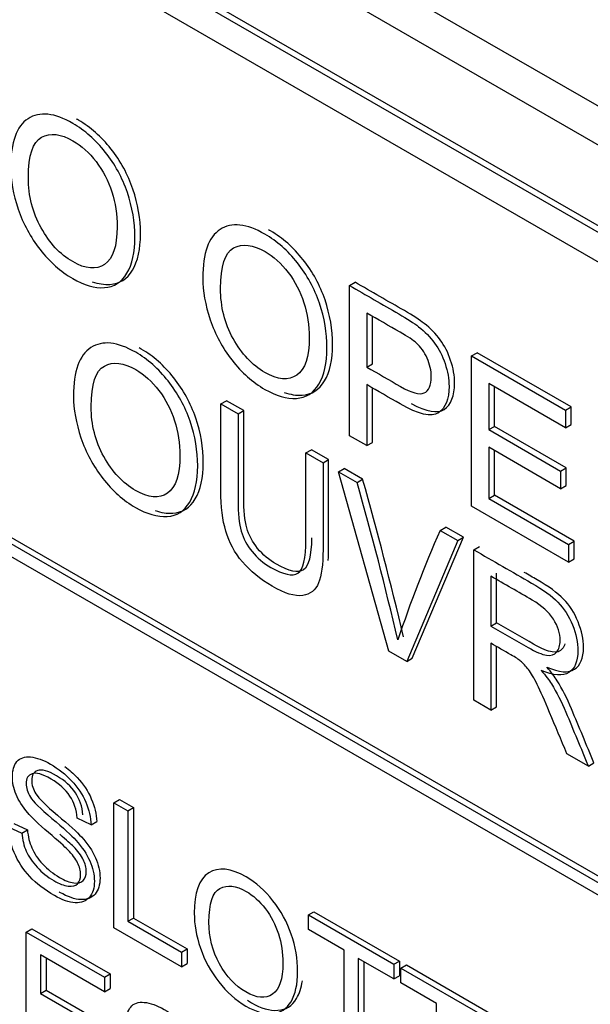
# Model space of a CAD drawing. Header units: inches. Extents: x 1 to 359, y -2 to 239.
# Tile 60 of 64: x 337.264 to 337.624, y 185.172 to 185.793. Entities that reach past the tile are written whole.
import ezdxf

# ---------------------------------------------------------------- set-up
doc = ezdxf.new("R2010")
doc.units = ezdxf.units.IN
doc.header["$MEASUREMENT"] = 0
doc.layers.add('Default', color=7, linetype='Continuous')
doc.layers.add('LAB20180', color=7, linetype='Continuous')

# ---------------------------------------------------------------- blocks, each defined once
blk = doc.blocks.new('SE1')
at = {"layer": 'LAB20180', "color": 7, "linetype": 'Continuous'}
for p, q in [((338.45179, 185.2635), (336.8608, 186.18206)), ((338.43058, 185.25125), (336.83959, 186.16981)), ((338.29413, 185.27491), (336.96896, 186.04)), ((338.29767, 185.27696), (336.9725, 186.04204)), ((338.29413, 185.25614), (336.96896, 186.02122)), ((336.96864, 185.6299), (338.29446, 184.86444)), ((336.97217, 185.63194), (338.298, 184.86648)), ((337.47179, 185.62564), (337.47533, 185.62768)), ((338.29446, 184.85627), (336.96864, 185.62174)), ((337.47179, 185.53082), (337.47179, 185.62564)), ((337.48262, 185.60828), (337.48262, 185.57419)), ((337.48615, 185.57623), (337.48615, 185.60623)), ((337.54877, 185.5812), (337.55231, 185.58324)), ((337.61152, 185.54905), (337.55231, 185.58324)), ((337.54877, 185.48637), (337.54877, 185.5812)), ((337.54877, 185.5812), (337.60798, 185.54701)), ((337.48262, 185.57419), (337.48615, 185.57623)), ((337.48262, 185.56308), (337.48262, 185.52457)), ((337.48615, 185.52661), (337.48615, 185.56129)), ((337.60798, 185.5359), (337.55954, 185.56387)), ((337.55954, 185.56387), (337.55954, 185.5347)), ((337.56308, 185.53674), (337.56308, 185.56182)), ((337.39066, 185.55089), (337.39419, 185.55293)), ((337.40502, 185.54668), (337.39419, 185.55293)), ((337.39066, 185.55089), (337.40148, 185.54464)), ((337.40148, 185.54464), (337.40502, 185.54668)), ((337.60798, 185.54701), (337.61152, 185.54905)), ((337.60798, 185.54701), (337.60798, 185.5359)), ((337.61152, 185.53794), (337.61152, 185.54905)), ((337.55954, 185.5347), (337.56308, 185.53674)), ((337.55954, 185.5347), (337.60487, 185.50853)), ((337.6084, 185.51057), (337.56308, 185.53674)), ((337.60798, 185.5359), (337.61152, 185.53794)), ((337.48262, 185.52457), (337.47179, 185.53082)), ((337.44429, 185.51993), (337.44783, 185.52197)), ((337.4586, 185.51575), (337.44783, 185.52197)), ((337.48262, 185.52457), (337.48615, 185.52661)), ((337.60487, 185.49736), (337.55954, 185.52352)), ((337.55954, 185.52352), (337.55954, 185.49126)), ((337.56308, 185.49331), (337.56308, 185.52148)), ((337.44429, 185.51993), (337.45506, 185.51371)), ((337.45506, 185.51371), (337.4586, 185.51575)), ((337.46474, 185.50812), (337.46828, 185.51016)), ((337.48003, 185.50338), (337.46828, 185.51016)), ((337.60487, 185.50853), (337.6084, 185.51057)), ((337.60487, 185.50853), (337.60487, 185.49736)), ((337.6084, 185.4994), (337.6084, 185.51057)), ((337.49645, 185.39493), (337.46474, 185.50812)), ((337.46474, 185.50812), (337.47649, 185.50133)), ((337.47649, 185.50133), (337.48003, 185.50338)), ((337.60487, 185.49736), (337.6084, 185.4994)), ((337.55954, 185.49126), (337.56308, 185.49331)), ((337.55954, 185.49126), (337.6099, 185.46219)), ((337.61343, 185.46423), (337.56308, 185.49331)), ((337.6099, 185.45108), (337.54877, 185.48637)), ((337.52893, 185.47106), (337.53246, 185.4731)), ((337.54356, 185.4667), (337.53246, 185.4731)), ((337.51136, 185.3904), (337.54356, 185.4667)), ((337.52893, 185.47106), (337.54003, 185.46466)), ((337.54003, 185.46466), (337.54356, 185.4667)), ((337.54003, 185.46466), (337.50782, 185.38836)), ((337.55014, 185.45882), (337.55368, 185.46086)), ((337.55014, 185.36393), (337.55014, 185.45882)), ((337.6099, 185.46219), (337.61343, 185.46423)), ((337.6099, 185.46219), (337.6099, 185.45108)), ((337.61343, 185.45312), (337.61343, 185.46423)), ((337.6099, 185.45108), (337.61343, 185.45312)), ((337.56096, 185.44209), (337.56096, 185.41071)), ((337.5645, 185.41275), (337.5645, 185.44413)), ((337.56096, 185.41071), (337.5645, 185.41275)), ((337.56096, 185.39979), (337.56096, 185.35768)), ((337.5645, 185.35972), (337.5645, 185.39774)), ((337.50782, 185.38836), (337.49645, 185.39493)), ((337.50782, 185.38836), (337.51136, 185.3904)), ((337.56096, 185.35768), (337.55014, 185.36393)), ((337.56096, 185.35768), (337.5645, 185.35972)), ((337.62236, 185.32223), (337.6088, 185.33006)), ((337.62236, 185.32223), (337.6259, 185.32427)), ((337.32309, 185.29919), (337.32663, 185.30123)), ((337.32309, 185.22022), (337.32309, 185.29919)), ((337.32309, 185.29919), (337.33206, 185.29401)), ((337.32663, 185.30123), (337.3356, 185.29605)), ((337.33206, 185.29401), (337.3356, 185.29605)), ((337.33206, 185.29401), (337.33206, 185.22429)), ((337.3356, 185.29605), (337.3356, 185.22633)), ((337.26011, 185.28606), (337.26862, 185.28204)), ((337.3088, 185.2852), (337.3001, 185.28949)), ((337.3088, 185.2852), (337.31233, 185.28724)), ((337.25657, 185.28402), (337.26509, 185.28)), ((337.26509, 185.28), (337.26862, 185.28204)), ((337.4458, 185.22834), (337.44934, 185.23038)), ((337.44934, 185.23038), (337.50329, 185.19923)), ((337.33206, 185.22429), (337.3356, 185.22633)), ((337.33206, 185.22429), (337.3658, 185.20481)), ((337.3356, 185.22633), (337.36934, 185.20685)), ((337.4458, 185.21909), (337.4458, 185.22834)), ((337.4458, 185.22834), (337.49976, 185.19719)), ((337.26791, 185.21754), (337.27144, 185.21958)), ((337.26791, 185.13852), (337.26791, 185.21754)), ((337.26791, 185.21754), (337.31722, 185.18907)), ((337.27144, 185.21958), (337.32076, 185.19111)), ((337.3658, 185.19556), (337.32309, 185.22022)), ((337.46829, 185.2061), (337.4458, 185.21909)), ((337.3658, 185.20481), (337.36934, 185.20685)), ((337.3658, 185.20481), (337.3658, 185.19556)), ((337.36934, 185.20685), (337.36934, 185.1976)), ((337.46829, 185.13639), (337.46829, 185.2061)), ((337.31722, 185.17982), (337.27692, 185.20308)), ((337.27692, 185.20308), (337.27692, 185.17879)), ((337.28046, 185.20104), (337.28046, 185.18083)), ((337.49976, 185.18794), (337.47726, 185.20092)), ((337.47726, 185.20092), (337.47726, 185.13121)), ((337.4808, 185.19888), (337.4808, 185.13325)), ((337.49976, 185.19719), (337.50329, 185.19923)), ((337.50329, 185.19923), (337.50329, 185.18998)), ((337.3658, 185.19556), (337.36934, 185.1976)), ((337.49976, 185.19719), (337.49976, 185.18794)), ((337.50408, 185.19469), (337.50762, 185.19673)), ((337.50408, 185.18544), (337.50408, 185.19469)), ((337.50408, 185.19469), (337.55808, 185.16352)), ((337.50762, 185.19673), (337.56162, 185.16556)), ((337.31722, 185.18907), (337.32076, 185.19111)), ((337.31722, 185.18907), (337.31722, 185.17982)), ((337.32076, 185.19111), (337.32076, 185.18186)), ((337.49976, 185.18794), (337.50329, 185.18998)), ((337.52657, 185.17245), (337.50408, 185.18544)), ((337.27692, 185.17879), (337.28046, 185.18083)), ((337.28046, 185.18083), (337.31821, 185.15904)), ((337.31722, 185.17982), (337.32076, 185.18186)), ((337.27692, 185.17879), (337.31467, 185.157)), ((337.52657, 185.10274), (337.52657, 185.17245))]:
    blk.add_line(p, q, dxfattribs=at)
for centre, radius, start, end in [((335.26658, 184.87691), 2.30039, 13.24518, 15.80288), ((335.26305, 184.87487), 2.30039, 13.24518, 15.80288), ((338.23026, 185.16067), 0.76695, 156.12678, 161.66456)]:
    blk.add_arc(centre, radius, start, end, dxfattribs=at)
for points, knots in [([(337.25813, 185.70032), (337.25813, 185.71604), (337.26179, 185.72618), (337.26906, 185.73094), (337.27631, 185.73569), (337.28579, 185.7346), (337.30488, 185.72359), (337.31171, 185.71756), (337.31778, 185.70989), (337.32387, 185.70219), (337.32849, 185.69366), (337.33167, 185.68438), (337.33486, 185.67504), (337.33642, 185.66566), (337.33642, 185.6466), (337.33473, 185.63899), (337.32806, 185.62769), (337.3233, 185.62469), (337.31718, 185.62431), (337.31101, 185.62393), (337.30438, 185.62589), (337.28957, 185.63445), (337.28268, 185.64057), (337.27054, 185.65616), (337.26595, 185.66469), (337.26283, 185.67394), (337.25971, 185.68321), (337.25813, 185.69199), (337.25813, 185.70032)], [0, 0, 0, 0, 0.133447, 0.133447, 0.133447, 0.256566, 0.256566, 0.337089, 0.337089, 0.337089, 0.417383, 0.417383, 0.417383, 0.502336, 0.502336, 0.588422, 0.588422, 0.674508, 0.674508, 0.674508, 0.751424, 0.751424, 0.834849, 0.834849, 0.918274, 0.918274, 0.918274, 1, 1, 1, 1]), ([(337.30952, 185.62801), (337.31341, 185.6267), (337.31714, 185.62613), (337.32071, 185.62636), (337.32684, 185.62673), (337.33159, 185.62973), (337.33826, 185.64103), (337.33996, 185.64864), (337.33996, 185.66771), (337.33839, 185.67708), (337.3352, 185.68642), (337.33203, 185.6957), (337.32741, 185.70423), (337.32131, 185.71193), (337.31525, 185.7196), (337.30841, 185.72563), (337.30042, 185.73024), (337.29999, 185.73049), (337.29955, 185.73073)], [0.2809176, 0.2809176, 0.2809176, 0.2809176, 0.3254923, 0.3254923, 0.3254923, 0.4115781, 0.4115781, 0.4976638, 0.4976638, 0.5826169, 0.5826169, 0.5826169, 0.6629108, 0.6629108, 0.6629108, 0.7434342, 0.7434342, 0.7481455, 0.7481455, 0.7481455, 0.7481455]), ([(337.26928, 185.69363), (337.26928, 185.68221), (337.27196, 185.67163), (337.27727, 185.66207), (337.2826, 185.65245), (337.28918, 185.64534), (337.30537, 185.63599), (337.31209, 185.63539), (337.32259, 185.64259), (337.32521, 185.65048), (337.32521, 185.67037), (337.32412, 185.67769), (337.32188, 185.68473), (337.31963, 185.6918), (337.3163, 185.69818), (337.30766, 185.70948), (337.3028, 185.71387), (337.28973, 185.72141), (337.28312, 185.7222), (337.27759, 185.71926), (337.2721, 185.71634), (337.26928, 185.70784), (337.26928, 185.69363)], [0, 0, 0, 0, 0.129361, 0.129361, 0.129361, 0.253624, 0.253624, 0.379577, 0.379577, 0.50553, 0.50553, 0.585148, 0.585148, 0.585148, 0.664139, 0.664139, 0.74313, 0.74313, 0.854835, 0.854835, 0.854835, 1, 1, 1, 1]), ([(337.37923, 185.63041), (337.37923, 185.64613), (337.38289, 185.65626), (337.39017, 185.66102), (337.39741, 185.66577), (337.4069, 185.66469), (337.42603, 185.65364), (337.43281, 185.64764), (337.43888, 185.63997), (337.44497, 185.63227), (337.4496, 185.62375), (337.45277, 185.61447), (337.45596, 185.60512), (337.45752, 185.59575), (337.45752, 185.57668), (337.45588, 185.56904), (337.45249, 185.56342), (337.44912, 185.55782), (337.4444, 185.55477), (337.43215, 185.55402), (337.42548, 185.55597), (337.41067, 185.56453), (337.40378, 185.57065), (337.39164, 185.58625), (337.38705, 185.59477), (337.38082, 185.61327), (337.37923, 185.62207), (337.37923, 185.63041)], [0, 0, 0, 0, 0.133447, 0.133447, 0.133447, 0.256218, 0.256218, 0.337096, 0.337096, 0.337096, 0.41739, 0.41739, 0.41739, 0.505072, 0.505072, 0.593922, 0.593922, 0.593922, 0.671214, 0.671214, 0.748505, 0.748505, 0.832337, 0.832337, 0.916168, 0.916168, 1, 1, 1, 1]), ([(337.43049, 185.55814), (337.43444, 185.5568), (337.43822, 185.55622), (337.44794, 185.55682), (337.45265, 185.55987), (337.45603, 185.56547), (337.45942, 185.57108), (337.46106, 185.57872), (337.46106, 185.59779), (337.45949, 185.60716), (337.4563, 185.61651), (337.45313, 185.62579), (337.44851, 185.63431), (337.44242, 185.64201), (337.43635, 185.64968), (337.42957, 185.65568), (337.42154, 185.66032), (337.42111, 185.66056), (337.42068, 185.66079)], [0.2834388, 0.2834388, 0.2834388, 0.2834388, 0.3287862, 0.3287862, 0.4060777, 0.4060777, 0.4060777, 0.4949283, 0.4949283, 0.5826099, 0.5826099, 0.5826099, 0.662904, 0.662904, 0.662904, 0.7437817, 0.7437817, 0.7483621, 0.7483621, 0.7483621, 0.7483621]), ([(337.39044, 185.62368), (337.39044, 185.61226), (337.39306, 185.60171), (337.39837, 185.59215), (337.4037, 185.58253), (337.41034, 185.57539), (337.42647, 185.56608), (337.43319, 185.56548), (337.43844, 185.56907), (337.44372, 185.57269), (337.44637, 185.58053), (337.44637, 185.60042), (337.44522, 185.60777), (337.44074, 185.62185), (337.43746, 185.62823), (337.43308, 185.63391), (337.42875, 185.63954), (337.4239, 185.64395), (337.41083, 185.65149), (337.40422, 185.65228), (337.39869, 185.64935), (337.3932, 185.64642), (337.39044, 185.63789), (337.39044, 185.62368)], [0, 0, 0, 0, 0.129275, 0.129275, 0.129275, 0.243005, 0.243005, 0.359073, 0.359073, 0.359073, 0.493901, 0.493901, 0.579129, 0.579129, 0.664357, 0.664357, 0.664357, 0.743292, 0.743292, 0.854918, 0.854918, 0.854918, 1, 1, 1, 1]), ([(337.51065, 185.55106), (337.52043, 185.54592), (337.52734, 185.54468), (337.53137, 185.54741), (337.5358, 185.55041), (337.53804, 185.55593), (337.53804, 185.56875), (337.53715, 185.57352), (337.53552, 185.57841), (337.53388, 185.58333), (337.53167, 185.5876), (337.52896, 185.59135), (337.52623, 185.59514), (337.52284, 185.59856), (337.51879, 185.6017), (337.51595, 185.60391), (337.5118, 185.60663), (337.50633, 185.60978), (337.49599, 185.61575), (337.48566, 185.62172), (337.47533, 185.62768)], [0.16596, 0.16596, 0.16596, 0.16596, 0.3288929, 0.3288929, 0.3288929, 0.4656485, 0.4656485, 0.5457788, 0.5457788, 0.5457788, 0.6186441, 0.6186441, 0.6186441, 0.6954631, 0.6954631, 0.6954631, 0.7829864, 0.7829864, 0.7829864, 1, 1, 1, 1]), ([(337.47179, 185.62564), (337.48213, 185.61967), (337.49246, 185.61371), (337.50279, 185.60774), (337.50826, 185.60459), (337.51242, 185.60187), (337.51526, 185.59966), (337.51931, 185.59652), (337.52269, 185.5931), (337.52543, 185.58931), (337.52814, 185.58556), (337.53035, 185.58129), (337.53199, 185.57637), (337.53362, 185.57147), (337.5345, 185.56671), (337.5345, 185.55389), (337.53226, 185.54837), (337.52783, 185.54537), (337.52335, 185.54233), (337.51531, 185.5442), (337.50372, 185.55089), (337.49669, 185.55495), (337.48965, 185.55902), (337.48262, 185.56308)], [0, 0, 0, 0, 0.217014, 0.217014, 0.217014, 0.304537, 0.304537, 0.304537, 0.381356, 0.381356, 0.381356, 0.454221, 0.454221, 0.454221, 0.534351, 0.534351, 0.671107, 0.671107, 0.671107, 0.85226, 0.85226, 0.85226, 1, 1, 1, 1]), ([(337.48262, 185.57419), (337.48971, 185.57009), (337.4968, 185.566), (337.50389, 185.56191), (337.51094, 185.55784), (337.51591, 185.55648), (337.52182, 185.55913), (337.5233, 185.56257), (337.5233, 185.57204), (337.52242, 185.57596), (337.52073, 185.57977), (337.51901, 185.58363), (337.51668, 185.58685), (337.51384, 185.58943), (337.512, 185.5911), (337.50859, 185.59328), (337.50367, 185.59613), (337.49665, 185.60018), (337.48963, 185.60423), (337.48262, 185.60828)], [0, 0, 0, 0, 0.215503, 0.215503, 0.215503, 0.355036, 0.355036, 0.494568, 0.494568, 0.595609, 0.595609, 0.595609, 0.683177, 0.683177, 0.683177, 0.786668, 0.786668, 0.786668, 1, 1, 1, 1]), ([(337.29771, 185.55588), (337.29771, 185.57154), (337.30138, 185.58173), (337.30865, 185.58644), (337.31595, 185.59116), (337.32538, 185.59016), (337.34446, 185.57914), (337.35129, 185.57311), (337.35736, 185.56538), (337.36341, 185.55768), (337.36808, 185.54922), (337.37125, 185.53994), (337.37444, 185.5306), (337.37601, 185.52122), (337.37601, 185.50216), (337.37431, 185.49455), (337.36764, 185.48325), (337.36288, 185.48025), (337.35676, 185.47987), (337.3506, 185.47949), (337.34397, 185.48145), (337.32915, 185.49), (337.32226, 185.49606), (337.31619, 185.50392), (337.31015, 185.51175), (337.30553, 185.52024), (337.30242, 185.52949), (337.29929, 185.53877), (337.29771, 185.54755), (337.29771, 185.55588)], [0, 0, 0, 0, 0.133288, 0.133288, 0.133288, 0.256521, 0.256521, 0.337119, 0.337119, 0.337119, 0.417249, 0.417249, 0.417249, 0.502221, 0.502221, 0.588326, 0.588326, 0.674431, 0.674431, 0.674431, 0.752879, 0.752879, 0.837964, 0.837964, 0.837964, 0.918255, 0.918255, 0.918255, 1, 1, 1, 1]), ([(337.34913, 185.48356), (337.35301, 185.48225), (337.35673, 185.48169), (337.3603, 185.48191), (337.36642, 185.48229), (337.37118, 185.48529), (337.37785, 185.49659), (337.37954, 185.5042), (337.37954, 185.52326), (337.37798, 185.53264), (337.37478, 185.54198), (337.37161, 185.55126), (337.36694, 185.55972), (337.3609, 185.56742), (337.35483, 185.57516), (337.34799, 185.58118), (337.34001, 185.58579), (337.33958, 185.58604), (337.33915, 185.58627)], [0.2801839, 0.2801839, 0.2801839, 0.2801839, 0.325569, 0.325569, 0.325569, 0.4116742, 0.4116742, 0.4977793, 0.4977793, 0.5827515, 0.5827515, 0.5827515, 0.6628808, 0.6628808, 0.6628808, 0.7434788, 0.7434788, 0.7481372, 0.7481372, 0.7481372, 0.7481372]), ([(337.30887, 185.54919), (337.30887, 185.53776), (337.31155, 185.52719), (337.31685, 185.51762), (337.32218, 185.50801), (337.32877, 185.50089), (337.34495, 185.49155), (337.35168, 185.49095), (337.36217, 185.49815), (337.3648, 185.50604), (337.3648, 185.52592), (337.3637, 185.53325), (337.36146, 185.54029), (337.35921, 185.54735), (337.35589, 185.55367), (337.35157, 185.55938), (337.34727, 185.56506), (337.34238, 185.56942), (337.32931, 185.57697), (337.3227, 185.57775), (337.31718, 185.57482), (337.31168, 185.5719), (337.30887, 185.56339), (337.30887, 185.54919)], [0, 0, 0, 0, 0.129361, 0.129361, 0.129361, 0.253622, 0.253622, 0.379575, 0.379575, 0.505527, 0.505527, 0.585145, 0.585145, 0.585145, 0.66423, 0.66423, 0.66423, 0.743184, 0.743184, 0.854836, 0.854836, 0.854836, 1, 1, 1, 1]), ([(337.45506, 185.51371), (337.45506, 185.49544), (337.45506, 185.47718), (337.45506, 185.45891), (337.45506, 185.44938), (337.45413, 185.44234), (337.45227, 185.43786), (337.4504, 185.43333), (337.44708, 185.43069), (337.43735, 185.42924), (337.43095, 185.43123), (337.41542, 185.44019), (337.40914, 185.44534), (337.40422, 185.45121), (337.39934, 185.45703), (337.39591, 185.46352), (337.39377, 185.47056), (337.39167, 185.4775), (337.39066, 185.48606), (337.39066, 185.49609), (337.39066, 185.51436), (337.39066, 185.53263), (337.39066, 185.55089)], [0, 0, 0, 0, 0.229407, 0.229407, 0.229407, 0.325751, 0.325751, 0.325751, 0.415564, 0.415564, 0.505378, 0.505378, 0.592696, 0.592696, 0.592696, 0.669455, 0.669455, 0.669455, 0.770582, 0.770582, 0.770582, 1, 1, 1, 1]), ([(337.44782, 185.46644), (337.44774, 185.45503), (337.44602, 185.44832), (337.44274, 185.44612), (337.43935, 185.44384), (337.43367, 185.44522), (337.42563, 185.44975), (337.42098, 185.45237), (337.41707, 185.45575), (337.41382, 185.45972), (337.4106, 185.46367), (337.40828, 185.46802), (337.40699, 185.47263), (337.40567, 185.4773), (337.40502, 185.48374), (337.40502, 185.49201), (337.40502, 185.51024), (337.40502, 185.52846), (337.40502, 185.54668)], [0.2752909, 0.2752909, 0.2752909, 0.2752909, 0.3984182, 0.3984182, 0.3984182, 0.5044666, 0.5044666, 0.5044666, 0.5749832, 0.5749832, 0.5749832, 0.6357104, 0.6357104, 0.6357104, 0.7277268, 0.7277268, 0.7277268, 1, 1, 1, 1]), ([(337.40148, 185.54464), (337.40148, 185.52642), (337.40148, 185.50819), (337.40148, 185.48997), (337.40148, 185.4817), (337.40214, 185.47526), (337.40345, 185.47059), (337.40475, 185.46598), (337.40706, 185.46162), (337.41029, 185.45768), (337.41353, 185.4537), (337.41745, 185.45032), (337.42209, 185.4477), (337.43013, 185.44317), (337.43582, 185.4418), (337.43921, 185.44407), (337.44257, 185.44633), (337.44429, 185.45332), (337.44429, 185.46525), (337.44429, 185.48348), (337.44429, 185.5017), (337.44429, 185.51993)], [0, 0, 0, 0, 0.272273, 0.272273, 0.272273, 0.36429, 0.36429, 0.36429, 0.425017, 0.425017, 0.425017, 0.495533, 0.495533, 0.495533, 0.601582, 0.601582, 0.601582, 0.727755, 0.727755, 0.727755, 1, 1, 1, 1]), ([(337.45828, 185.45212), (337.45849, 185.45478), (337.4586, 185.45772), (337.4586, 185.46095), (337.4586, 185.47922), (337.4586, 185.49748), (337.4586, 185.51575)], [0.7379352, 0.7379352, 0.7379352, 0.7379352, 0.7705927, 0.7705927, 0.7705927, 1, 1, 1, 1]), ([(337.55014, 185.45882), (337.56226, 185.45182), (337.57438, 185.44482), (337.5865, 185.43782), (337.59382, 185.43359), (337.5994, 185.42955), (337.60317, 185.42567), (337.60699, 185.42174), (337.61006, 185.41696), (337.6123, 185.41137), (337.61458, 185.40569), (337.61575, 185.40029), (337.61575, 185.38836), (337.61383, 185.38378), (337.60629, 185.37892), (337.60049, 185.3793), (337.59262, 185.38265)], [0, 0, 0, 0, 0.318575, 0.318575, 0.318575, 0.466703, 0.466703, 0.466703, 0.574013, 0.574013, 0.574013, 0.693867, 0.693867, 0.846933, 0.846933, 1, 1, 1, 1]), ([(337.56096, 185.41071), (337.56875, 185.40622), (337.57653, 185.40172), (337.58431, 185.39723), (337.58929, 185.39436), (337.59317, 185.39269), (337.59596, 185.39228), (337.59877, 185.39186), (337.60093, 185.3925), (337.60235, 185.39426), (337.60379, 185.39605), (337.60454, 185.39843), (337.60454, 185.40601), (337.60312, 185.41055), (337.60033, 185.415), (337.59748, 185.41955), (337.59306, 185.42356), (337.58693, 185.42709), (337.57828, 185.43209), (337.56962, 185.43709), (337.56096, 185.44209)], [0, 0, 0, 0, 0.228536, 0.228536, 0.228536, 0.344079, 0.344079, 0.344079, 0.424532, 0.424532, 0.424532, 0.498881, 0.498881, 0.606611, 0.606611, 0.606611, 0.74578, 0.74578, 0.74578, 1, 1, 1, 1]), ([(337.59616, 185.38469), (337.60403, 185.38134), (337.60982, 185.38096), (337.61737, 185.38583), (337.61928, 185.3904), (337.61928, 185.40233), (337.61812, 185.40773), (337.61584, 185.41341), (337.6136, 185.419), (337.61053, 185.42378), (337.60671, 185.42771), (337.60294, 185.4316), (337.59736, 185.43564), (337.59003, 185.43987), (337.58733, 185.44143), (337.58463, 185.44299), (337.58192, 185.44455)], [0, 0, 0, 0, 0.1530666, 0.1530666, 0.3061331, 0.3061331, 0.4259871, 0.4259871, 0.4259871, 0.5332972, 0.5332972, 0.5332972, 0.6814251, 0.6814251, 0.6814251, 0.7525, 0.7525, 0.7525, 0.7525]), ([(337.60754, 185.39952), (337.60717, 185.39828), (337.60662, 185.39722), (337.60589, 185.39631), (337.60447, 185.39454), (337.60231, 185.3939), (337.59949, 185.39432), (337.5967, 185.39473), (337.59282, 185.3964), (337.58785, 185.39927), (337.58006, 185.40377), (337.57228, 185.40826), (337.5645, 185.41275)], [0.5375674, 0.5375674, 0.5375674, 0.5375674, 0.5754679, 0.5754679, 0.5754679, 0.6559215, 0.6559215, 0.6559215, 0.7714644, 0.7714644, 0.7714644, 1, 1, 1, 1]), ([(337.6088, 185.33006), (337.60518, 185.33874), (337.60155, 185.34742), (337.59792, 185.3561), (337.59478, 185.36362), (337.59213, 185.36948), (337.59011, 185.37368), (337.58806, 185.37792), (337.58617, 185.38107), (337.58458, 185.38318), (337.58296, 185.38535), (337.5813, 185.3871), (337.57961, 185.38858), (337.57843, 185.38962), (337.57638, 185.39089), (337.57354, 185.39253), (337.56935, 185.39495), (337.56516, 185.39737), (337.56096, 185.39979)], [0, 0, 0, 0, 0.307391, 0.307391, 0.307391, 0.515966, 0.515966, 0.515966, 0.634269, 0.634269, 0.634269, 0.717028, 0.717028, 0.717028, 0.809332, 0.809332, 0.809332, 1, 1, 1, 1]), ([(337.6259, 185.32427), (337.62116, 185.33564), (337.61648, 185.34701), (337.61168, 185.35836), (337.6089, 185.36496), (337.60593, 185.37096), (337.60266, 185.3762), (337.60119, 185.37857), (337.599, 185.38141), (337.59616, 185.38469)], [0, 0, 0, 0, 0.547592, 0.547592, 0.547592, 0.840923, 0.840923, 0.840923, 1, 1, 1, 1]), ([(337.59262, 185.38265), (337.59546, 185.37936), (337.59765, 185.37652), (337.59913, 185.37416), (337.60239, 185.36892), (337.60536, 185.36292), (337.60815, 185.35632), (337.61295, 185.34497), (337.61762, 185.33359), (337.62236, 185.32223)], [0, 0, 0, 0, 0.159077, 0.159077, 0.159077, 0.452408, 0.452408, 0.452408, 1, 1, 1, 1]), ([(337.26509, 185.28), (337.2655, 185.27576), (337.26645, 185.27195), (337.26791, 185.26859), (337.2694, 185.26514), (337.27169, 185.26178), (337.27788, 185.25505), (337.28139, 185.25224), (337.28872, 185.248), (337.29177, 185.24682), (337.29705, 185.24619), (337.29901, 185.24669), (337.30028, 185.24806), (337.30154, 185.2494), (337.30219, 185.25126), (337.30219, 185.25615), (337.30156, 185.25868), (337.30028, 185.26125), (337.29903, 185.26379), (337.29696, 185.26654), (337.29414, 185.26943), (337.29227, 185.27134), (337.28822, 185.27495), (337.28198, 185.28029), (337.2757, 185.28566), (337.27132, 185.28985), (337.26882, 185.29282), (337.26558, 185.29667), (337.26313, 185.30053), (337.26153, 185.30439), (337.25995, 185.30822), (337.25917, 185.31196), (337.25917, 185.31959), (337.26012, 185.32277), (337.26404, 185.32745), (337.26691, 185.32842), (337.27064, 185.32805), (337.27443, 185.32768), (337.27856, 185.32621), (337.28822, 185.32064), (337.29268, 185.31711), (337.30042, 185.30886), (337.30338, 185.30442), (337.30543, 185.29955), (337.30749, 185.29466), (337.30861, 185.28993), (337.3088, 185.2852)], [0, 0, 0, 0, 0.049731, 0.049731, 0.049731, 0.102632, 0.102632, 0.155533, 0.155533, 0.202833, 0.202833, 0.250133, 0.250133, 0.250133, 0.283636, 0.283636, 0.317867, 0.317867, 0.317867, 0.358823, 0.358823, 0.358823, 0.428425, 0.428425, 0.428425, 0.504966, 0.504966, 0.504966, 0.559031, 0.559031, 0.559031, 0.612341, 0.612341, 0.66946, 0.66946, 0.726578, 0.726578, 0.726578, 0.792403, 0.792403, 0.864745, 0.864745, 0.937087, 0.937087, 0.937087, 1, 1, 1, 1]), ([(337.29219, 185.32201), (337.29505, 185.31992), (337.29768, 185.31759), (337.30395, 185.3109), (337.30691, 185.30646), (337.30896, 185.3016), (337.31103, 185.2967), (337.31215, 185.29197), (337.31233, 185.28724)], [0.819848, 0.819848, 0.819848, 0.819848, 0.8647448, 0.8647448, 0.9370869, 0.9370869, 0.9370869, 1, 1, 1, 1]), ([(337.3001, 185.28949), (337.29964, 185.29469), (337.2981, 185.29932), (337.29272, 185.30747), (337.28876, 185.31102), (337.28353, 185.31409), (337.27806, 185.3173), (337.27406, 185.31835), (337.2716, 185.31746), (337.26911, 185.31655), (337.26782, 185.31454), (337.26782, 185.30844), (337.26873, 185.3056), (337.2705, 185.30274), (337.27226, 185.29991), (337.27674, 185.2954), (337.28407, 185.28928), (337.29141, 185.28314), (337.29646, 185.2785), (337.29919, 185.2755), (337.3032, 185.2711), (337.30611, 185.26672), (337.30802, 185.26241), (337.30996, 185.25805), (337.31089, 185.25376), (337.31089, 185.2453), (337.30984, 185.24196), (337.30775, 185.23949), (337.30565, 185.23701), (337.3027, 185.23583), (337.29883, 185.23596), (337.29494, 185.2361), (337.29054, 185.2377), (337.27952, 185.24406), (337.27433, 185.24806), (337.27014, 185.25258), (337.26601, 185.25704), (337.26272, 185.26207), (337.26035, 185.26764), (337.258, 185.27317), (337.25671, 185.27863), (337.25657, 185.28402)], [0, 0, 0, 0, 0.065121, 0.065121, 0.130243, 0.130243, 0.130243, 0.199378, 0.199378, 0.199378, 0.244441, 0.244441, 0.283689, 0.283689, 0.283689, 0.363695, 0.363695, 0.363695, 0.450514, 0.450514, 0.450514, 0.513125, 0.513125, 0.513125, 0.571145, 0.571145, 0.629891, 0.629891, 0.629891, 0.69501, 0.69501, 0.69501, 0.766629, 0.766629, 0.856989, 0.856989, 0.856989, 0.928216, 0.928216, 0.928216, 1, 1, 1, 1]), ([(337.30364, 185.29153), (337.30318, 185.29673), (337.30163, 185.30136), (337.29626, 185.30951), (337.2923, 185.31306), (337.28706, 185.31613), (337.2816, 185.31934), (337.27759, 185.32039), (337.27513, 185.3195), (337.27265, 185.31859), (337.27135, 185.31658), (337.27135, 185.31048), (337.27226, 185.30764), (337.27404, 185.30478), (337.27579, 185.30195), (337.28028, 185.29744), (337.28761, 185.29132), (337.29495, 185.28518), (337.29999, 185.28054), (337.30273, 185.27754), (337.30674, 185.27314), (337.30965, 185.26876), (337.31156, 185.26445), (337.31349, 185.26009), (337.31443, 185.2558), (337.31443, 185.24734), (337.31338, 185.244), (337.31129, 185.24153), (337.30918, 185.23905), (337.30623, 185.23787), (337.30236, 185.23801), (337.29847, 185.23814), (337.29407, 185.23974), (337.28902, 185.24266), (337.28884, 185.24276), (337.28866, 185.24287)], [0, 0, 0, 0, 0.0651215, 0.0651215, 0.1302429, 0.1302429, 0.1302429, 0.1993785, 0.1993785, 0.1993785, 0.2444412, 0.2444412, 0.2836893, 0.2836893, 0.2836893, 0.3636949, 0.3636949, 0.3636949, 0.4505138, 0.4505138, 0.4505138, 0.5131246, 0.5131246, 0.5131246, 0.5711451, 0.5711451, 0.6298908, 0.6298908, 0.6298908, 0.6950099, 0.6950099, 0.6950099, 0.7666288, 0.7666288, 0.7693136, 0.7693136, 0.7693136, 0.7693136]), ([(337.26862, 185.28204), (337.26903, 185.27781), (337.26999, 185.27399), (337.27144, 185.27063), (337.27294, 185.26718), (337.27522, 185.26382), (337.28142, 185.25709), (337.28492, 185.25428), (337.29225, 185.25005), (337.2953, 185.24886), (337.30059, 185.24823), (337.30254, 185.24873), (337.30382, 185.2501), (337.30507, 185.25144), (337.30573, 185.25331), (337.30573, 185.25819), (337.30509, 185.26072), (337.30382, 185.26329), (337.30256, 185.26583), (337.30049, 185.26858), (337.29767, 185.27147), (337.29619, 185.27299), (337.29334, 185.27556), (337.28912, 185.27922)], [0, 0, 0, 0, 0.0497314, 0.0497314, 0.0497314, 0.1026324, 0.1026324, 0.1555334, 0.1555334, 0.2028331, 0.2028331, 0.2501328, 0.2501328, 0.2501328, 0.2836356, 0.2836356, 0.3178668, 0.3178668, 0.3178668, 0.3588231, 0.3588231, 0.3588231, 0.4139522, 0.4139522, 0.4139522, 0.4139522]), ([(337.37386, 185.22934), (337.37386, 185.24243), (337.37687, 185.2509), (337.38297, 185.25484), (337.389, 185.25874), (337.3969, 185.25789), (337.41279, 185.24871), (337.41848, 185.24369), (337.42349, 185.23733), (337.42859, 185.23086), (337.43242, 185.22382), (337.43506, 185.21609), (337.43772, 185.20828), (337.43906, 185.20048), (337.43906, 185.1846), (337.43765, 185.17826), (337.4321, 185.16885), (337.42814, 185.16635), (337.42299, 185.16607), (337.41788, 185.16578), (337.41238, 185.16735), (337.40004, 185.17448), (337.39431, 185.17958), (337.3842, 185.19256), (337.38037, 185.19966), (337.37773, 185.20739), (337.3751, 185.21509), (337.37386, 185.2224), (337.37386, 185.22934)], [0, 0, 0, 0, 0.133501, 0.133501, 0.133501, 0.256494, 0.256494, 0.336935, 0.336935, 0.336935, 0.41723, 0.41723, 0.41723, 0.502263, 0.502263, 0.588431, 0.588431, 0.674599, 0.674599, 0.674599, 0.751492, 0.751492, 0.834891, 0.834891, 0.918291, 0.918291, 0.918291, 1, 1, 1, 1]), ([(337.38315, 185.22377), (337.38315, 185.21425), (337.38538, 185.20544), (337.3898, 185.19748), (337.39424, 185.18947), (337.39972, 185.18355), (337.4132, 185.17577), (337.41876, 185.17529), (337.42317, 185.17826), (337.42757, 185.18122), (337.42973, 185.18783), (337.42973, 185.20439), (337.42882, 185.21049), (337.42691, 185.21638), (337.425, 185.22224), (337.42231, 185.22755), (337.41871, 185.23226), (337.41508, 185.23701), (337.41102, 185.24064), (337.40013, 185.24693), (337.39467, 185.24756), (337.39007, 185.24511), (337.38549, 185.24268), (337.38315, 185.2356), (337.38315, 185.22377)], [0, 0, 0, 0, 0.129375, 0.129375, 0.129375, 0.243501, 0.243501, 0.35918, 0.35918, 0.35918, 0.497727, 0.497727, 0.585306, 0.585306, 0.585306, 0.664209, 0.664209, 0.664209, 0.742367, 0.742367, 0.854819, 0.854819, 0.854819, 1, 1, 1, 1]), ([(337.40733, 185.17446), (337.4082, 185.17388), (337.40909, 185.17333), (337.41592, 185.16939), (337.42142, 185.16782), (337.42653, 185.16811), (337.43167, 185.1684), (337.43563, 185.17089), (337.44019, 185.17861), (337.44141, 185.18229), (337.44205, 185.18664)], [0.2367597, 0.2367597, 0.2367597, 0.2367597, 0.2485082, 0.2485082, 0.3254014, 0.3254014, 0.3254014, 0.411569, 0.411569, 0.4667214, 0.4667214, 0.4667214, 0.4667214]), ([(337.3368, 185.12509), (337.33721, 185.12085), (337.33816, 185.11704), (337.33962, 185.11368), (337.3411, 185.11026), (337.3434, 185.10687), (337.34959, 185.10014), (337.3531, 185.09733), (337.36043, 185.09309), (337.36343, 185.09194), (337.36608, 185.09162), (337.3687, 185.09131), (337.37072, 185.09178), (337.37199, 185.09309), (337.37329, 185.09443), (337.37391, 185.09635), (337.37391, 185.10124), (337.37327, 185.10377), (337.37199, 185.10634), (337.37076, 185.10884), (337.36867, 185.11163), (337.3658, 185.11454), (337.36398, 185.11639), (337.35993, 185.12004), (337.35369, 185.12537), (337.34741, 185.13075), (337.34304, 185.13489), (337.34053, 185.13791), (337.3373, 185.14182), (337.33484, 185.14562), (337.33165, 185.15334), (337.33088, 185.15705), (337.33088, 185.16467), (337.33184, 185.16786), (337.33575, 185.17253), (337.33862, 185.17351), (337.34609, 185.17277), (337.35028, 185.1713), (337.35993, 185.16573), (337.36439, 185.1622), (337.37213, 185.15395), (337.37509, 185.14945), (337.37714, 185.14464), (337.37922, 185.13975), (337.38033, 185.13502), (337.38051, 185.13029)], [0, 0, 0, 0, 0.049732, 0.049732, 0.049732, 0.104828, 0.104828, 0.159924, 0.159924, 0.209187, 0.209187, 0.209187, 0.249908, 0.249908, 0.249908, 0.283543, 0.283543, 0.317909, 0.317909, 0.317909, 0.359083, 0.359083, 0.359083, 0.428442, 0.428442, 0.428442, 0.505001, 0.505001, 0.505001, 0.560929, 0.560929, 0.616857, 0.616857, 0.67846, 0.67846, 0.740062, 0.740062, 0.801664, 0.801664, 0.869366, 0.869366, 0.937068, 0.937068, 0.937068, 1, 1, 1, 1])]:
    blk.add_open_spline(points, degree=3, knots=knots, dxfattribs=at)

msp = doc.modelspace()

# ---------------------------------------------------------------- block references
at = {"layer": 'Default'}
msp.add_blockref('SE1', (0, 0), dxfattribs=at)

doc.saveas('drawing.dxf')
